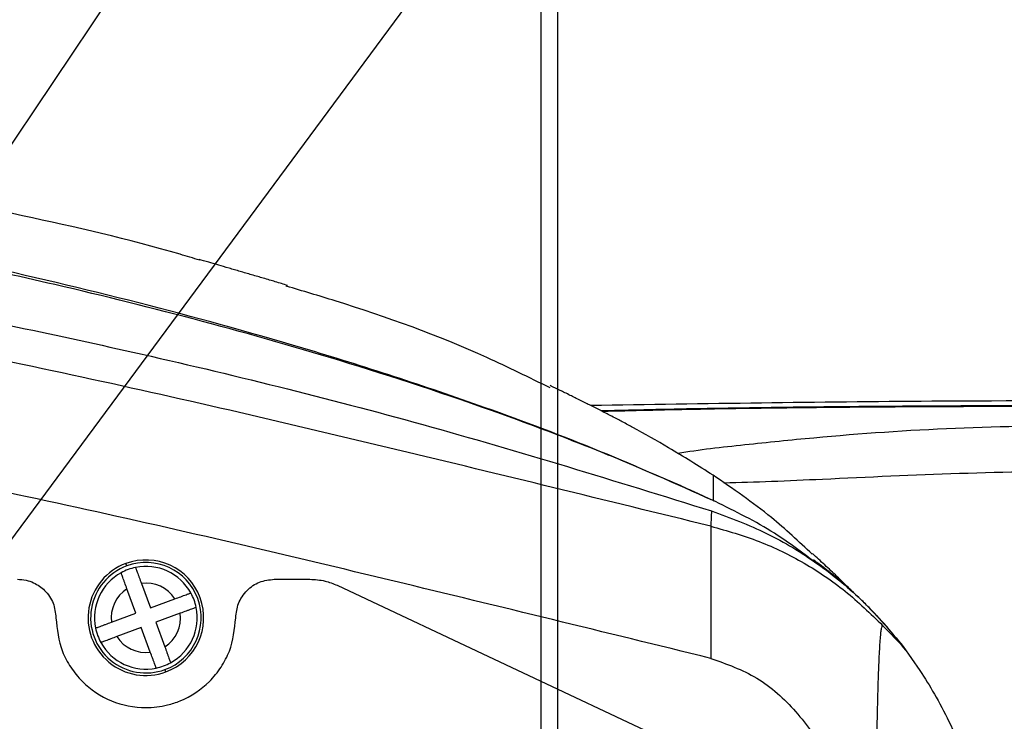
# Model space of a CAD drawing. Header units: millimetres. Extents: x 559 to 1365, y 424 to 1103.
# Tile 13 of 78: x 785 to 804, y 688 to 702. Entities that reach past the tile are written whole.
import ezdxf

# ---------------------------------------------------------------- set-up
doc = ezdxf.new("R2010")
doc.units = ezdxf.units.MM
doc.header["$PDSIZE"] = -1
doc.layers.add('C7线性', color=7, linetype='Continuous')
doc.styles.get("Standard").update_dxf_attribs({"font": 'times.ttf'})
doc.dimstyles.new('副本 (2) (3) ISO-25', dxfattribs={"dimtxt": 5, "dimasz": 2.4, "dimexe": 1, "dimexo": 0, "dimgap": 1.524, "dimtad": 1, "dimtoh": 1, "dimdec": 1, "dimlfac": 4, "dimdsep": 46, "dimtxsty": 'Standard', "dimcen": 2.5, "dimazin": 2, "dimtfac": 1, "dimtdec": 3, "dimtmove": 0, "dimatfit": 3, "dimfxl": 1, "dimtzin": 0, "dimarcsym": 0})

# ---------------------------------------------------------------- blocks, each defined once
blk = doc.blocks.new('*D163')
at = {"layer": 'C7线性', "color": 0, "lineweight": -2}
for p, q in [((696.827, 681.33), (696.827, 705.427)), ((794.732, 680.993), (794.732, 705.427)), ((699.227, 704.427), (792.332, 704.427))]:
    blk.add_line(p, q, dxfattribs=at)
at = {"layer": 'C7线性', "color": 0}
for points in [[(699.227, 704.827), (699.227, 704.027), (696.827, 704.427)], [(792.332, 704.027), (792.332, 704.827), (794.732, 704.427)]]:
    blk.add_solid(points, dxfattribs=at)
at = {"layer": 'Defpoints', "color": 0}
for p in [(794.732, 704.427), (696.827, 681.33), (794.732, 680.993)]:
    blk.add_point(p, dxfattribs=at)
at = {"layer": 'C7线性', "color": 0, "insert": (745.78, 707.991), "char_height": 4, "attachment_point": 5}
blk.add_mtext('375', dxfattribs=at)
blk = doc.blocks.new('*D164')
at = {"color": 0, "lineweight": -2}
for p, q in [((795.054, 681.01), (795.054, 705.104)), ((925.077, 681.33), (925.077, 705.104)), ((797.454, 704.104), (922.677, 704.104))]:
    blk.add_line(p, q, dxfattribs=at)
at = {"color": 0}
for points in [[(797.454, 704.504), (797.454, 703.704), (795.054, 704.104)], [(922.677, 703.704), (922.677, 704.504), (925.077, 704.104)]]:
    blk.add_solid(points, dxfattribs=at)
at = {"layer": 'Defpoints', "color": 0}
for p in [(925.077, 704.104), (925.077, 681.33), (795.054, 681.01)]:
    blk.add_point(p, dxfattribs=at)
at = {"color": 0, "insert": (860.066, 708.162), "char_height": 5, "attachment_point": 5}
blk.add_mtext('a', dxfattribs=at)

msp = doc.modelspace()

# ---------------------------------------------------------------- linework, layer by layer
at = {"color": 7, "linetype": 'Continuous', "lineweight": 25}
for p, q in [((786.6671, 691.0886), (786.6498, 691.1356)), ((786.952, 690.7493), (787.1276, 690.2725)), ((790.7621, 690.7109), (797.3209, 687.6244)), ((786.8461, 690.1688), (786.6704, 690.6456)), ((787.1276, 690.2725), (787.6044, 690.4481)), ((786.3693, 689.9932), (786.8461, 690.1688)), ((787.7081, 690.1666), (787.2313, 689.991)), ((787.2313, 689.991), (787.4069, 689.5142)), ((801.7805, 689.5213), (801.3786, 689.9296)), ((786.9498, 689.8873), (786.473, 689.7117)), ((787.1254, 689.4105), (786.9498, 689.8873)), ((801.7805, 689.5213), (802.1036, 689.0519)), ((787.4275, 689.0242), (787.4102, 689.0712))]:
    msp.add_line(p, q, dxfattribs=at)
for radius, start, end in [(1.125, 110.2208, 290.2208), (1.075, 110.2208, 290.2208), (1.125, 290.2208, 110.2208), (1.075, 290.2208, 110.2208), (1, 101.59388, 110.2208), (1, 28.84773, 101.59388), (1, 118.84773, 191.59388), (1, 110.2208, 118.84773), (0.675, 33.06039, 97.38121), (0.675, 123.06039, 187.38121), (1, 11.59388, 28.84773), (1, 298.84773, 11.59388), (0.675, 303.06039, 7.38121), (1, 191.59388, 208.84773), (0.675, 213.06039, 277.38121), (1, 208.84773, 281.59388), (1, 281.59388, 290.2208), (1, 290.2208, 298.84773)]:
    msp.add_arc((787.0387, 690.0799), radius, start, end, dxfattribs=at)
for points, knots in [([(788.0866, 697.0402), (787.9595, 697.0788), (786.8245, 697.423), (784.6355, 697.9168), (781.5335, 698.5502), (777.8748, 699.1474), (773.6564, 699.6876), (768.8772, 700.1312), (764.0741, 700.4411), (758.2944, 700.6749), (751.5392, 700.7701), (743.8122, 700.6751), (736.0819, 700.4056), (728.4532, 700.0017), (723.4068, 699.6239), (720.9337, 699.4388)], [0, 0, 0, 0, 0.0059056, 0.0527292, 0.099649, 0.146685, 0.217503, 0.2886953, 0.3600506, 0.4314707, 0.5458569, 0.6603762, 0.7750095, 0.889739, 1, 1, 1, 1]), ([(798.0773, 692.3623), (797.3467, 692.6884), (795.8889, 693.3392), (793.2288, 694.3399), (790.2358, 695.3128), (786.9066, 696.2264), (782.8466, 697.1874), (777.9071, 698.1432), (771.8197, 699.0613), (765.4443, 699.7918), (758.7828, 700.1761), (752.1316, 700.347), (747.7183, 700.3116), (745.513, 700.2939)], [0, 0, 0, 0, 0.04470569, 0.08921242, 0.15878351, 0.22055544, 0.28216206, 0.39204104, 0.50183298, 0.62662087, 0.75128343, 0.87571803, 1, 1, 1, 1]), ([(798.1227, 692.341), (798.0508, 692.3742), (797.9227, 692.4334), (797.6934, 692.538), (797.3558, 692.6896), (796.7508, 692.9539), (795.6648, 693.4057), (793.7097, 694.1536), (791.1179, 695.0156), (788.1466, 695.8635), (784.7823, 696.7001), (780.8986, 697.5163), (776.494, 698.2819), (771.3348, 699.02), (765.4191, 699.6768), (758.749, 700.0671), (752.0842, 700.2377), (747.6614, 700.2045), (745.4504, 700.1879)], [0, 0, 0, 0, 0.0044213, 0.0078822, 0.0140591, 0.0250793, 0.0447215, 0.0796945, 0.1418727, 0.1970706, 0.2520982, 0.3353253, 0.4185309, 0.5016692, 0.6264095, 0.7510501, 0.8755507, 1, 1, 1, 1]), ([(745.2791, 699.3971), (747.1324, 699.3971), (750.7969, 699.3972), (756.2819, 699.2326), (761.6806, 698.8847), (767.006, 698.3953), (772.1583, 697.815), (777.1481, 697.1096), (781.988, 696.276), (787.0885, 695.2146), (792.4598, 693.8909), (796.1787, 692.7383), (798.0466, 692.1594)], [0, 0, 0, 0, 0.1052926, 0.2081944, 0.3092619, 0.4089719, 0.5077321, 0.5993841, 0.6908261, 0.7823407, 0.8906775, 1, 1, 1, 1]), ([(798.0334, 691.8622), (795.9976, 692.3618), (791.9248, 693.3612), (785.7995, 694.7967), (779.6271, 696.0296), (773.4085, 697.0156), (767.1569, 697.7852), (762.9736, 698.1483), (760.8813, 698.3299)], [0, 0, 0, 0, 0.1664173, 0.3329315, 0.4995445, 0.6662573, 0.8330789, 1, 1, 1, 1]), ([(898.4318, 697.994), (897.7974, 698.0288), (896.5279, 698.0985), (894.6121, 697.8977), (892.7029, 697.5761), (890.1836, 697.122), (887.0535, 696.6386), (884.4875, 696.3128), (880.738, 695.8911), (875.5816, 695.4312), (866.3418, 694.881), (855.386, 694.487), (842.9347, 694.2809), (831.4331, 694.2302), (820.9913, 694.2265), (811.6099, 694.2736), (803.2147, 694.3266), (797.9113, 694.244), (795.6986, 694.2096)], [0, 0, 0, 0, 0.0184909, 0.0370011, 0.0559695, 0.0749415, 0.1116054, 0.1482697, 0.1503212, 0.2215767, 0.2991156, 0.4200857, 0.5410736, 0.6620609, 0.7553174, 0.8454101, 0.935502, 1, 1, 1, 1]), ([(789.7962, 696.5476), (789.7201, 696.5711), (789.5852, 696.6126), (789.3562, 696.6802), (789.1543, 696.739), (788.9895, 696.787), (788.8745, 696.8206), (788.761, 696.8538), (788.6044, 696.8999), (788.4238, 696.9532), (788.2344, 697.0088), (788.1322, 697.0375), (788.0743, 697.0538)], [0, 0, 0, 0, 0.1855781, 0.3290955, 0.4334571, 0.4740342, 0.5100658, 0.5454367, 0.5842412, 0.6831828, 0.8205015, 1, 1, 1, 1]), ([(794.9044, 694.5557), (794.4972, 694.756), (793.1475, 695.4199), (791.4158, 696.0493), (790.0901, 696.4403), (789.7714, 696.5342)], [0, 0, 0, 0, 0.2470904, 0.81903715, 1, 1, 1, 1]), ([(798.0334, 689.2896), (795.98, 689.793), (791.8745, 690.7994), (785.707, 692.2584), (779.4994, 693.5138), (773.2515, 694.5144), (766.9769, 695.2911), (762.7804, 695.6556), (760.6827, 695.8378)], [0, 0, 0, 0, 0.16693167, 0.33375611, 0.50047083, 0.66708096, 0.83359063, 1, 1, 1, 1]), ([(796.5166, 693.7844), (796.4524, 693.8192), (796.3383, 693.881), (796.1391, 693.9853), (795.9584, 694.0781), (795.8079, 694.1544), (795.7013, 694.2082), (795.5948, 694.2617), (795.4457, 694.3361), (795.2684, 694.4238), (795.076, 694.5176), (794.9677, 694.5688), (794.9066, 694.5977)], [0, 0, 0, 0, 0.1816819, 0.3225273, 0.425531, 0.4660775, 0.5025891, 0.5388884, 0.5788705, 0.680223, 0.8194348, 1, 1, 1, 1]), ([(798.0773, 692.8543), (797.7907, 693.036), (797.2789, 693.3604), (796.7494, 693.6549), (796.5164, 693.7845)], [0, 0, 0, 0, 0.55996614, 1, 1, 1, 1]), ([(797.3882, 693.2808), (797.3894, 693.2811), (797.8031, 693.3548), (798.6989, 693.4504), (800.4913, 693.6371), (802.7965, 693.7977), (804.6491, 693.8225), (805.5773, 693.8349)], [0, 0, 0, 0, 0.0005009, 0.1648696, 0.3308275, 0.6647514, 1, 1, 1, 1]), ([(798.0773, 692.8543), (798.0773, 692.8523), (798.0773, 692.8482), (798.0773, 692.8174), (798.0773, 692.769), (798.0773, 692.6998), (798.0773, 692.6091), (798.0773, 692.4967), (798.0773, 692.408), (798.0773, 692.3623)], [0, 0, 0, 0, 0.11390565, 0.236301, 0.36719034, 0.50657717, 0.66171868, 0.82619218, 1, 1, 1, 1]), ([(800.0077, 691.3184), (799.7477, 691.5616), (799.1456, 692.1248), (798.4644, 692.59), (798.0773, 692.8543)], [0, 0, 0, 0, 0.4317675, 1, 1, 1, 1]), ([(805.5773, 692.9382), (804.6752, 692.9261), (802.8809, 692.9021), (800.7593, 692.7971), (799.2341, 692.7291), (798.5971, 692.7095), (798.2897, 692.7001)], [0, 0, 0, 0, 0.369871, 0.7356925, 0.8724706, 1, 1, 1, 1]), ([(798.1227, 692.341), (798.1152, 692.3445), (798.1, 692.3517), (798.0848, 692.3588), (798.0773, 692.3623)], [0, 0, 0, 0, 0.4999502, 1, 1, 1, 1]), ([(798.0466, 692.1594), (798.0445, 692.113), (798.0404, 692.0202), (798.0357, 691.9149), (798.0334, 691.8622)], [0, 0, 0, 0, 0.49999996, 1, 1, 1, 1]), ([(798.0466, 692.1594), (798.4098, 692.0249), (799.1362, 691.7558), (800.1299, 691.1465), (801.031, 690.4086), (801.5307, 689.817), (801.7805, 689.5213)], [0, 0, 0, 0, 0.250089, 0.5000519, 0.7500406, 1, 1, 1, 1]), ([(798.0334, 691.8622), (798.0332, 691.8529), (798.0329, 691.8342), (798.0325, 691.7232), (798.0323, 691.4376), (798.0325, 690.8859), (798.033, 690.2551), (798.0333, 689.7138), (798.0334, 689.4309), (798.0334, 689.2896)], [0, 0, 0, 0, 0.0624075, 0.1250912, 0.250026, 0.4997791, 0.7498085, 0.8749588, 1, 1, 1, 1]), ([(798.0334, 691.8622), (798.3512, 691.7721), (798.9801, 691.5937), (799.8586, 691.1597), (800.6732, 690.6156), (801.1418, 690.1598), (801.3785, 689.9296)], [0, 0, 0, 0, 0.2526932, 0.5000906, 0.747442, 1, 1, 1, 1]), ([(800.8204, 690.5615), (800.819, 690.5629), (800.7772, 690.6052), (800.7056, 690.6757), (800.596, 690.7827), (800.484, 690.8898), (800.3673, 690.9999), (800.249, 691.1104), (800.1304, 691.2209), (800.0549, 691.292), (800.0164, 691.3281)], [0, 0, 0, 0, 0.0034441, 0.0996702, 0.2150876, 0.3477768, 0.495449, 0.6554495, 0.82476, 1, 1, 1, 1]), ([(786.8377, 691.0595), (786.8382, 691.0582), (786.8391, 691.0558), (786.8483, 691.0305), (786.8656, 690.9837), (786.8892, 690.9197), (786.9158, 690.8475), (786.9377, 690.7881), (786.952, 690.7493)], [0, 0, 0, 0, 0.1293483, 0.2558687, 0.4996777, 0.6323269, 0.7601122, 1, 1, 1, 1]), ([(801.8281, 689.447), (801.719, 689.5884), (801.4998, 689.8726), (801.1979, 690.1959), (800.96, 690.4319), (800.7282, 690.6486), (800.5235, 690.8243), (800.3262, 690.9832), (800.1957, 691.0839), (800.1024, 691.1537), (800.0445, 691.1963), (800.0324, 691.205), (800.0322, 691.2049), (800.032, 691.2048)], [0, 0, 0, 0, 0.1445575, 0.2904347, 0.3653548, 0.4276026, 0.5907765, 0.6869675, 0.766178, 0.8264882, 0.8716867, 0.9358836, 1, 1, 1, 1]), ([(786.6704, 690.6456), (786.6562, 690.6844), (786.6343, 690.7437), (786.6077, 690.8158), (786.5842, 690.8798), (786.5669, 690.9268), (786.5576, 690.9521), (786.5567, 690.9546), (786.5562, 690.9558)], [0, 0, 0, 0, 0.2396551, 0.3673156, 0.4998354, 0.7438577, 0.8705076, 1, 1, 1, 1]), ([(784.5387, 690.8299), (784.5957, 690.8261), (784.7044, 690.819), (784.8907, 690.7528), (785.0885, 690.6148), (785.2555, 690.3729), (785.2777, 690.1765), (785.2887, 690.0799)], [0, 0, 0, 0, 0.145656, 0.277782, 0.5005428, 0.7543085, 1, 1, 1, 1]), ([(788.7887, 690.0799), (788.7987, 690.1741), (788.814, 690.3187), (788.9073, 690.4936), (789.0328, 690.6488), (789.2441, 690.7962), (789.4404, 690.8187), (789.5387, 690.8299)], [0, 0, 0, 0, 0.2394571, 0.3673906, 0.5004433, 0.7497774, 1, 1, 1, 1]), ([(789.5387, 690.8299), (789.6677, 690.8299), (789.8981, 690.8299), (790.1285, 690.8299), (790.2298, 690.8299)], [0, 0, 0, 0, 0.56, 1, 1, 1, 1]), ([(790.2298, 690.8299), (790.3299, 690.8238), (790.5139, 690.8126), (790.6843, 690.7428), (790.7621, 690.7109)], [0, 0, 0, 0, 0.5435039, 1, 1, 1, 1]), ([(787.6044, 690.4481), (787.6431, 690.4624), (787.7025, 690.4843), (787.7746, 690.5108), (787.8386, 690.5344), (787.8856, 690.5516), (787.9108, 690.561), (787.9133, 690.5619), (787.9146, 690.5624)], [0, 0, 0, 0, 0.2396551, 0.3673156, 0.4998354, 0.7438577, 0.8705076, 1, 1, 1, 1]), ([(788.0183, 690.2809), (788.017, 690.2804), (788.0145, 690.2795), (787.9893, 690.2703), (787.9424, 690.2529), (787.8784, 690.2294), (787.8063, 690.2028), (787.7469, 690.1809), (787.7081, 690.1666)], [0, 0, 0, 0, 0.1293483, 0.2558687, 0.4996777, 0.6323269, 0.7601122, 1, 1, 1, 1]), ([(785.2887, 690.0799), (785.3129, 689.8556), (785.3497, 689.5148), (785.5702, 689.1084), (785.8616, 688.7485), (786.3517, 688.4209), (786.9531, 688.3016), (787.41, 688.3581), (787.8441, 688.5008), (788.2165, 688.7486), (788.5089, 689.1107), (788.7285, 689.5181), (788.7649, 689.8576), (788.7887, 690.0799)], [0, 0, 0, 0, 0.1220027, 0.1853886, 0.2501809, 0.3748418, 0.4995012, 0.5777827, 0.6247728, 0.7495815, 0.8152979, 0.8790301, 1, 1, 1, 1]), ([(786.0591, 689.8789), (786.0603, 689.8794), (786.0628, 689.8803), (786.0881, 689.8896), (786.1349, 689.9069), (786.1989, 689.9304), (786.271, 689.9571), (786.3305, 689.9789), (786.3693, 689.9932)], [0, 0, 0, 0, 0.1293483, 0.2558687, 0.4996777, 0.6323269, 0.7601122, 1, 1, 1, 1]), ([(801.3786, 689.9296), (801.3744, 689.932), (801.3659, 689.9367), (801.3537, 689.8914), (801.3421, 689.8163), (801.3308, 689.7063), (801.3197, 689.5593), (801.309, 689.3736), (801.2985, 689.1453), (801.2885, 688.873), (801.2792, 688.5554), (801.271, 688.2019), (801.2588, 687.5328), (801.2492, 686.6768), (801.2478, 685.9481), (801.2472, 685.6527)], [0, 0, 0, 0, 0.0355142, 0.0710521, 0.1056101, 0.1424214, 0.1859533, 0.2331776, 0.2847984, 0.347324, 0.4150637, 0.4884664, 0.5678852, 0.8248685, 1, 1, 1, 1]), ([(786.473, 689.7117), (786.4342, 689.6974), (786.3749, 689.6755), (786.3028, 689.649), (786.2387, 689.6254), (786.1918, 689.6082), (786.1665, 689.5988), (786.164, 689.5979), (786.1628, 689.5974)], [0, 0, 0, 0, 0.2396551, 0.3673156, 0.4998354, 0.7438577, 0.8705076, 1, 1, 1, 1]), ([(787.4069, 689.5142), (787.4212, 689.4755), (787.4431, 689.4161), (787.4696, 689.344), (787.4932, 689.28), (787.5104, 689.233), (787.5198, 689.2077), (787.5207, 689.2053), (787.5212, 689.204)], [0, 0, 0, 0, 0.2396551, 0.3673156, 0.4998354, 0.7438577, 0.8705076, 1, 1, 1, 1]), ([(787.2396, 689.1003), (787.2392, 689.1016), (787.2383, 689.104), (787.229, 689.1293), (787.2117, 689.1761), (787.1881, 689.2401), (787.1615, 689.3123), (787.1397, 689.3717), (787.1254, 689.4105)], [0, 0, 0, 0, 0.1293483, 0.2558687, 0.4996777, 0.6323269, 0.7601122, 1, 1, 1, 1]), ([(802.1036, 689.0519), (802.1982, 688.9044), (802.3873, 688.6095), (802.6705, 688.0686), (802.9536, 687.4605), (803.2363, 686.7675), (803.458, 686.1921), (803.5844, 685.786), (803.6174, 685.6799)], [0, 0, 0, 0, 0.1862504, 0.3722788, 0.5591628, 0.7464771, 0.9337761, 1, 1, 1, 1])]:
    msp.add_open_spline(points, degree=3, knots=knots, dxfattribs=at)
at = {"color": 8, "linetype": 'Continuous', "lineweight": 25}
for points, knots in [([(795.8923, 694.1116), (796.1297, 694.1178), (796.6634, 694.1319), (797.5843, 694.151), (798.6416, 694.1692), (799.7884, 694.1847), (800.9872, 694.1968), (802.3152, 694.2061), (803.7638, 694.2122), (804.8011, 694.2126), (805.3226, 694.2128)], [0, 0, 0, 0, 0.0896304, 0.2015889, 0.323413, 0.4452356, 0.5706651, 0.6960938, 0.8471964, 1, 1, 1, 1]), ([(805.3232, 694.1912), (804.8171, 694.1914), (803.7994, 694.1917), (802.3884, 694.1869), (801.101, 694.1788), (799.9313, 694.1679), (798.7917, 694.1533), (797.4116, 694.1306), (796.5045, 694.1076), (795.9287, 694.093)], [0, 0, 0, 0, 0.148503, 0.2986702, 0.4184993, 0.5383272, 0.6618267, 0.785325, 1, 1, 1, 1]), ([(800.0683, 691.1548), (799.8077, 691.3518), (799.1993, 691.8117), (798.5143, 692.1484), (798.1227, 692.3409)], [0, 0, 0, 0, 0.428324, 1, 1, 1, 1]), ([(798.0334, 689.2896), (798.3418, 689.18), (798.9671, 688.9578), (799.7219, 688.2648), (800.3594, 687.3663), (800.798, 686.4755), (800.9788, 685.8614), (801.0402, 685.6532)], [0, 0, 0, 0, 0.1975652, 0.4006586, 0.6103641, 0.8679043, 1, 1, 1, 1])]:
    msp.add_open_spline(points, degree=3, knots=knots, dxfattribs=at)

# ---------------------------------------------------------------- dimensions: what is measured, and where the dimension line sits
dim = msp.add_linear_dim(base=(925.0773, 704.104), p1=(795.0544, 681.0098), p2=(925.0773, 681.3299), text='a', dimstyle='副本 (2) (3) ISO-25', override={"dimtxsty": 'Standard'})
dim.commit()
dim.dimension.update_dxf_attribs({"geometry": '*D164', "text_midpoint": (860.0658, 708.1623)})
at = {"layer": 'C7线性', "color": 7}
dim = msp.add_linear_dim(base=(794.7319, 704.427), p1=(696.8273, 681.3299), p2=(794.7319, 680.9933), text='375', dimstyle='副本 (2) (3) ISO-25', override={"dimtxt": 4}, dxfattribs=at)
dim.commit()
dim.dimension.update_dxf_attribs({"geometry": '*D163', "text_midpoint": (745.7796, 707.9913)})

# ---------------------------------------------------------------- leaders
for points in [[(754.7755, 683.7618), (771.1282, 723.1496), (784.908, 723.1496)], [(773.2445, 682.6129), (798.0817, 719.6701), (826.8015, 719.6925)], [(777.7722, 682.6144), (796.7864, 708.3211), (828.2559, 708.3211)]]:
    msp.add_leader(points, dimstyle='副本 (2) (3) ISO-25', override={"dimgap": 1.524, "dimtad": 0})

doc.saveas('drawing.dxf')
